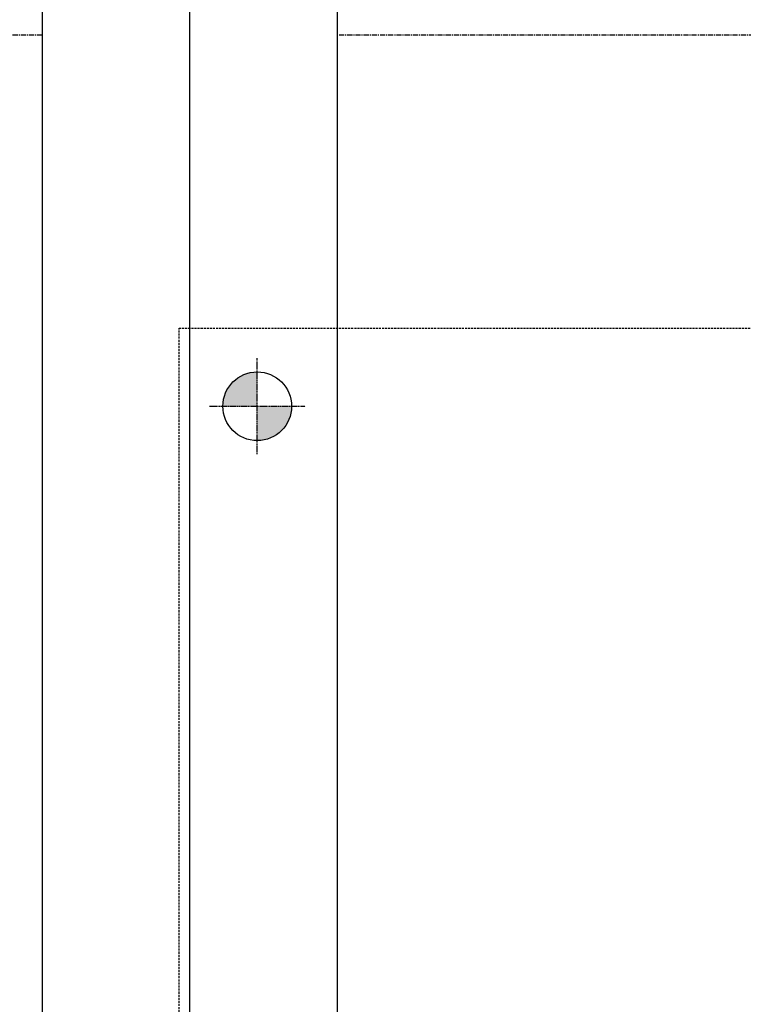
# Model space of a CAD drawing. Header units: inches. Extents: x -4968858 to -265257, y -220693 to 1871410.
# Tile 164 of 225: x -1895326 to -1895150, y 1197751 to 1197991. Entities that reach past the tile are written whole.
import ezdxf

# ---------------------------------------------------------------- set-up
doc = ezdxf.new("R2010")
doc.units = ezdxf.units.IN
doc.header["$MEASUREMENT"] = 0
for name, pattern in [('CENTER', [2, 1.25, -0.25, 0.25, -0.25]), ('CENTER2', [1.125, 0.75, -0.125, 0.125, -0.125]), ('CONTINOUS', [0]), ('DASHED', [0.75, 0.5, -0.25]), ('HIDDEN', [0.375, 0.25, -0.125])]:
    doc.linetypes.add(name, pattern=pattern)
doc.layers.add('GRID', color=8, linetype='Continuous')
doc.layers.add('IPB', color=6, linetype='Continuous')

# ---------------------------------------------------------------- blocks, each defined once
blk = doc.blocks.new('UTCOMBINE')
h = blk.add_hatch(color=256)
h.paths.add_polyline_path([(-706805.42, 43063.09), (-706797.03, 43063.09), (-706797.03, 43071.47, 0.414214)])
h.paths.add_polyline_path([(-706788.65, 43063.09), (-706797.03, 43063.09), (-706797.03, 43054.71, 0.414214)])
h = blk.add_hatch(color=256)
h.paths.add_polyline_path([(-706805.42, 43063.09), (-706797.03, 43063.09), (-706797.03, 43071.47, 0.414214)])
h.paths.add_polyline_path([(-706788.65, 43063.09), (-706797.03, 43063.09), (-706797.03, 43054.71, 0.414214)])
h = blk.add_hatch(color=256)
h.paths.add_polyline_path([(-706805.42, 43063.09), (-706797.03, 43063.09), (-706797.03, 43071.47, 0.414214)])
h.paths.add_polyline_path([(-706788.65, 43063.09), (-706797.03, 43063.09), (-706797.03, 43054.71, 0.414214)])
h = blk.add_hatch(color=256)
h.paths.add_polyline_path([(-706805.42, 43063.09), (-706797.03, 43063.09), (-706797.03, 43071.47, 0.414214)])
h.paths.add_polyline_path([(-706788.65, 43063.09), (-706797.03, 43063.09), (-706797.03, 43054.71, 0.414214)])
h = blk.add_hatch(color=256)
h.paths.add_polyline_path([(-706805.42, 43063.09), (-706797.03, 43063.09), (-706797.03, 43071.47, 0.414214)])
h.paths.add_polyline_path([(-706788.65, 43063.09), (-706797.03, 43063.09), (-706797.03, 43054.71, 0.414214)])
h = blk.add_hatch(color=256)
h.paths.add_polyline_path([(-706805.42, 43063.09), (-706797.03, 43063.09), (-706797.03, 43071.47, 0.414214)])
h.paths.add_polyline_path([(-706788.65, 43063.09), (-706797.03, 43063.09), (-706797.03, 43054.71, 0.414214)])
h = blk.add_hatch(color=256)
h.paths.add_polyline_path([(-706805.42, 43063.09), (-706797.03, 43063.09), (-706797.03, 43071.47, 0.414214)])
h.paths.add_polyline_path([(-706788.65, 43063.09), (-706797.03, 43063.09), (-706797.03, 43054.71, 0.414214)])
h = blk.add_hatch(color=256)
h.paths.add_polyline_path([(-706805.42, 43063.09), (-706797.03, 43063.09), (-706797.03, 43071.47, 0.414214)])
h.paths.add_polyline_path([(-706788.65, 43063.09), (-706797.03, 43063.09), (-706797.03, 43054.71, 0.414214)])
h = blk.add_hatch(color=256)
h.paths.add_polyline_path([(-706805.42, 43063.09), (-706797.03, 43063.09), (-706797.03, 43071.47, 0.414214)])
h.paths.add_polyline_path([(-706788.65, 43063.09), (-706797.03, 43063.09), (-706797.03, 43054.71, 0.414214)])
h = blk.add_hatch(color=256)
h.paths.add_polyline_path([(-706805.42, 43063.09), (-706797.03, 43063.09), (-706797.03, 43071.47, 0.414214)])
h.paths.add_polyline_path([(-706788.65, 43063.09), (-706797.03, 43063.09), (-706797.03, 43054.71, 0.414214)])
h = blk.add_hatch(color=256)
h.paths.add_polyline_path([(-706805.42, 43063.09), (-706797.03, 43063.09), (-706797.03, 43071.47, 0.414214)])
h.paths.add_polyline_path([(-706788.65, 43063.09), (-706797.03, 43063.09), (-706797.03, 43054.71, 0.414214)])
h = blk.add_hatch(color=256)
h.paths.add_polyline_path([(-706805.42, 43063.09), (-706797.03, 43063.09), (-706797.03, 43071.47, 0.414214)])
h.paths.add_polyline_path([(-706788.65, 43063.09), (-706797.03, 43063.09), (-706797.03, 43054.71, 0.414214)])
h = blk.add_hatch(color=256)
h.paths.add_polyline_path([(-706805.42, 43063.09), (-706797.03, 43063.09), (-706797.03, 43071.47, 0.414214)])
h.paths.add_polyline_path([(-706788.65, 43063.09), (-706797.03, 43063.09), (-706797.03, 43054.71, 0.414214)])
h = blk.add_hatch(color=256)
h.paths.add_polyline_path([(-706805.42, 43063.09), (-706797.03, 43063.09), (-706797.03, 43071.47, 0.414214)])
h.paths.add_polyline_path([(-706788.65, 43063.09), (-706797.03, 43063.09), (-706797.03, 43054.71, 0.414214)])
h = blk.add_hatch(color=256)
h.paths.add_polyline_path([(-706805.42, 43063.09), (-706797.03, 43063.09), (-706797.03, 43071.47, 0.414214)])
h.paths.add_polyline_path([(-706788.65, 43063.09), (-706797.03, 43063.09), (-706797.03, 43054.71, 0.414214)])
h = blk.add_hatch(color=256)
h.paths.add_polyline_path([(-706805.42, 43063.09), (-706797.03, 43063.09), (-706797.03, 43071.47, 0.414214)])
h.paths.add_polyline_path([(-706788.65, 43063.09), (-706797.03, 43063.09), (-706797.03, 43054.71, 0.414214)])
h = blk.add_hatch(color=256)
h.paths.add_polyline_path([(-706805.42, 43063.09), (-706797.03, 43063.09), (-706797.03, 43071.47, 0.414214)])
h.paths.add_polyline_path([(-706788.65, 43063.09), (-706797.03, 43063.09), (-706797.03, 43054.71, 0.414214)])
h = blk.add_hatch(color=256)
h.paths.add_polyline_path([(-706805.42, 43063.09), (-706797.03, 43063.09), (-706797.03, 43071.47, 0.414214)])
h.paths.add_polyline_path([(-706788.65, 43063.09), (-706797.03, 43063.09), (-706797.03, 43054.71, 0.414214)])
h = blk.add_hatch(color=256)
h.paths.add_polyline_path([(-706805.42, 43063.09), (-706797.03, 43063.09), (-706797.03, 43071.47, 0.414214)])
h.paths.add_polyline_path([(-706788.65, 43063.09), (-706797.03, 43063.09), (-706797.03, 43054.71, 0.414214)])
h = blk.add_hatch(color=256)
h.paths.add_polyline_path([(-706805.42, 43063.09), (-706797.03, 43063.09), (-706797.03, 43071.47, 0.414214)])
h.paths.add_polyline_path([(-706788.65, 43063.09), (-706797.03, 43063.09), (-706797.03, 43054.71, 0.414214)])
h = blk.add_hatch(color=256)
h.paths.add_polyline_path([(-706805.42, 43063.09), (-706797.03, 43063.09), (-706797.03, 43071.47, 0.414214)])
h.paths.add_polyline_path([(-706788.65, 43063.09), (-706797.03, 43063.09), (-706797.03, 43054.71, 0.414214)])
h = blk.add_hatch(color=256)
h.paths.add_polyline_path([(-706805.42, 43063.09), (-706797.03, 43063.09), (-706797.03, 43071.47, 0.414214)])
h.paths.add_polyline_path([(-706788.65, 43063.09), (-706797.03, 43063.09), (-706797.03, 43054.71, 0.414214)])
h = blk.add_hatch(color=256)
h.paths.add_polyline_path([(-706805.42, 43063.09), (-706797.03, 43063.09), (-706797.03, 43071.47, 0.414214)])
h.paths.add_polyline_path([(-706788.65, 43063.09), (-706797.03, 43063.09), (-706797.03, 43054.71, 0.414214)])
h = blk.add_hatch(color=256)
h.paths.add_polyline_path([(-706805.42, 43063.09), (-706797.03, 43063.09), (-706797.03, 43071.47, 0.414214)])
h.paths.add_polyline_path([(-706788.65, 43063.09), (-706797.03, 43063.09), (-706797.03, 43054.71, 0.414214)])
h = blk.add_hatch(color=256)
h.paths.add_polyline_path([(-706805.42, 43063.09), (-706797.03, 43063.09), (-706797.03, 43071.47, 0.414214)])
h.paths.add_polyline_path([(-706788.65, 43063.09), (-706797.03, 43063.09), (-706797.03, 43054.71, 0.414214)])
h = blk.add_hatch(color=256)
h.paths.add_polyline_path([(-706805.42, 43063.09), (-706797.03, 43063.09), (-706797.03, 43071.47, 0.414214)])
h.paths.add_polyline_path([(-706788.65, 43063.09), (-706797.03, 43063.09), (-706797.03, 43054.71, 0.414214)])
h = blk.add_hatch(color=256)
h.paths.add_polyline_path([(-706805.42, 43063.09), (-706797.03, 43063.09), (-706797.03, 43071.47, 0.414214)])
h.paths.add_polyline_path([(-706788.65, 43063.09), (-706797.03, 43063.09), (-706797.03, 43054.71, 0.414214)])
h = blk.add_hatch(color=256)
h.paths.add_polyline_path([(-706805.42, 43063.09), (-706797.03, 43063.09), (-706797.03, 43071.47, 0.414214)])
h.paths.add_polyline_path([(-706788.65, 43063.09), (-706797.03, 43063.09), (-706797.03, 43054.71, 0.414214)])
h = blk.add_hatch(color=256)
h.paths.add_polyline_path([(-706805.42, 43063.09), (-706797.03, 43063.09), (-706797.03, 43071.47, 0.414214)])
h.paths.add_polyline_path([(-706788.65, 43063.09), (-706797.03, 43063.09), (-706797.03, 43054.71, 0.414214)])
h = blk.add_hatch(color=256)
h.paths.add_polyline_path([(-706805.42, 43063.09), (-706797.03, 43063.09), (-706797.03, 43071.47, 0.414214)])
h.paths.add_polyline_path([(-706788.65, 43063.09), (-706797.03, 43063.09), (-706797.03, 43054.71, 0.414214)])
h = blk.add_hatch(color=256)
h.paths.add_polyline_path([(-706805.42, 43063.09), (-706797.03, 43063.09), (-706797.03, 43071.47, 0.414214)])
h.paths.add_polyline_path([(-706788.65, 43063.09), (-706797.03, 43063.09), (-706797.03, 43054.71, 0.414214)])
h = blk.add_hatch(color=256)
h.paths.add_polyline_path([(-706805.42, 43063.09), (-706797.03, 43063.09), (-706797.03, 43071.47, 0.414214)])
h.paths.add_polyline_path([(-706788.65, 43063.09), (-706797.03, 43063.09), (-706797.03, 43054.71, 0.414214)])
h = blk.add_hatch(color=256)
h.paths.add_polyline_path([(-706805.42, 43063.09), (-706797.03, 43063.09), (-706797.03, 43071.47, 0.414214)])
h.paths.add_polyline_path([(-706788.65, 43063.09), (-706797.03, 43063.09), (-706797.03, 43054.71, 0.414214)])
h = blk.add_hatch(color=256)
h.paths.add_polyline_path([(-706805.42, 43063.09), (-706797.03, 43063.09), (-706797.03, 43071.47, 0.414214)])
h.paths.add_polyline_path([(-706788.65, 43063.09), (-706797.03, 43063.09), (-706797.03, 43054.71, 0.414214)])
h = blk.add_hatch(color=256)
h.paths.add_polyline_path([(-706805.42, 43063.09), (-706797.03, 43063.09), (-706797.03, 43071.47, 0.414214)])
h.paths.add_polyline_path([(-706788.65, 43063.09), (-706797.03, 43063.09), (-706797.03, 43054.71, 0.414214)])
h = blk.add_hatch(color=256)
h.paths.add_polyline_path([(-706805.42, 43063.09), (-706797.03, 43063.09), (-706797.03, 43071.47, 0.414214)])
h.paths.add_polyline_path([(-706788.65, 43063.09), (-706797.03, 43063.09), (-706797.03, 43054.71, 0.414214)])
h = blk.add_hatch(color=256)
h.paths.add_polyline_path([(-706805.42, 43063.09), (-706797.03, 43063.09), (-706797.03, 43071.47, 0.414214)])
h.paths.add_polyline_path([(-706788.65, 43063.09), (-706797.03, 43063.09), (-706797.03, 43054.71, 0.414214)])
h = blk.add_hatch(color=256)
h.paths.add_polyline_path([(-706805.42, 43063.09), (-706797.03, 43063.09), (-706797.03, 43071.47, 0.414214)])
h.paths.add_polyline_path([(-706788.65, 43063.09), (-706797.03, 43063.09), (-706797.03, 43054.71, 0.414214)])
h = blk.add_hatch(color=256)
h.paths.add_polyline_path([(-706805.42, 43063.09), (-706797.03, 43063.09), (-706797.03, 43071.47, 0.414214)])
h.paths.add_polyline_path([(-706788.65, 43063.09), (-706797.03, 43063.09), (-706797.03, 43054.71, 0.414214)])
h = blk.add_hatch(color=256)
h.paths.add_polyline_path([(-706805.42, 43063.09), (-706797.03, 43063.09), (-706797.03, 43071.47, 0.414214)])
h.paths.add_polyline_path([(-706788.65, 43063.09), (-706797.03, 43063.09), (-706797.03, 43054.71, 0.414214)])
h = blk.add_hatch(color=256)
h.paths.add_polyline_path([(-706805.42, 43063.09), (-706797.03, 43063.09), (-706797.03, 43071.47, 0.414214)])
h.paths.add_polyline_path([(-706788.65, 43063.09), (-706797.03, 43063.09), (-706797.03, 43054.71, 0.414214)])
h = blk.add_hatch(color=256)
h.paths.add_polyline_path([(-706805.42, 43063.09), (-706797.03, 43063.09), (-706797.03, 43071.47, 0.414214)])
h.paths.add_polyline_path([(-706788.65, 43063.09), (-706797.03, 43063.09), (-706797.03, 43054.71, 0.414214)])
h = blk.add_hatch(color=256)
h.paths.add_polyline_path([(-706805.42, 43063.09), (-706797.03, 43063.09), (-706797.03, 43071.47, 0.414214)])
h.paths.add_polyline_path([(-706788.65, 43063.09), (-706797.03, 43063.09), (-706797.03, 43054.71, 0.414214)])
h = blk.add_hatch(color=256)
h.paths.add_polyline_path([(-706805.42, 43063.09), (-706797.03, 43063.09), (-706797.03, 43071.47, 0.414214)])
h.paths.add_polyline_path([(-706788.65, 43063.09), (-706797.03, 43063.09), (-706797.03, 43054.71, 0.414214)])
h = blk.add_hatch(color=256)
h.paths.add_polyline_path([(-706805.42, 43063.09), (-706797.03, 43063.09), (-706797.03, 43071.47, 0.414214)])
h.paths.add_polyline_path([(-706788.65, 43063.09), (-706797.03, 43063.09), (-706797.03, 43054.71, 0.414214)])
h = blk.add_hatch(color=256)
h.paths.add_polyline_path([(-706805.42, 43063.09), (-706797.03, 43063.09), (-706797.03, 43071.47, 0.414214)])
h.paths.add_polyline_path([(-706788.65, 43063.09), (-706797.03, 43063.09), (-706797.03, 43054.71, 0.414214)])
h = blk.add_hatch(color=256)
h.paths.add_polyline_path([(-706805.42, 43063.09), (-706797.03, 43063.09), (-706797.03, 43071.47, 0.414214)])
h.paths.add_polyline_path([(-706788.65, 43063.09), (-706797.03, 43063.09), (-706797.03, 43054.71, 0.414214)])
h = blk.add_hatch(color=256)
h.paths.add_polyline_path([(-706805.42, 43063.09), (-706797.03, 43063.09), (-706797.03, 43071.47, 0.414214)])
h.paths.add_polyline_path([(-706788.65, 43063.09), (-706797.03, 43063.09), (-706797.03, 43054.71, 0.414214)])
h = blk.add_hatch(color=256)
h.paths.add_polyline_path([(-706805.42, 43063.09), (-706797.03, 43063.09), (-706797.03, 43071.47, 0.414214)])
h.paths.add_polyline_path([(-706788.65, 43063.09), (-706797.03, 43063.09), (-706797.03, 43054.71, 0.414214)])
h = blk.add_hatch(color=256)
h.paths.add_polyline_path([(-706805.42, 43063.09), (-706797.03, 43063.09), (-706797.03, 43071.47, 0.414214)])
h.paths.add_polyline_path([(-706788.65, 43063.09), (-706797.03, 43063.09), (-706797.03, 43054.71, 0.414214)])
h = blk.add_hatch(color=256)
h.paths.add_polyline_path([(-706805.42, 43063.09), (-706797.03, 43063.09), (-706797.03, 43071.47, 0.414214)])
h.paths.add_polyline_path([(-706788.65, 43063.09), (-706797.03, 43063.09), (-706797.03, 43054.71, 0.414214)])
h = blk.add_hatch(color=256)
h.paths.add_polyline_path([(-706805.42, 43063.09), (-706797.03, 43063.09), (-706797.03, 43071.47, 0.414214)])
h.paths.add_polyline_path([(-706788.65, 43063.09), (-706797.03, 43063.09), (-706797.03, 43054.71, 0.414214)])
h = blk.add_hatch(color=256)
h.paths.add_polyline_path([(-706805.42, 43063.09), (-706797.03, 43063.09), (-706797.03, 43071.47, 0.414214)])
h.paths.add_polyline_path([(-706788.65, 43063.09), (-706797.03, 43063.09), (-706797.03, 43054.71, 0.414214)])
h = blk.add_hatch(color=256)
h.paths.add_polyline_path([(-706805.42, 43063.09), (-706797.03, 43063.09), (-706797.03, 43071.47, 0.414214)])
h.paths.add_polyline_path([(-706788.65, 43063.09), (-706797.03, 43063.09), (-706797.03, 43054.71, 0.414214)])
h = blk.add_hatch(color=256)
h.paths.add_polyline_path([(-706805.42, 43063.09), (-706797.03, 43063.09), (-706797.03, 43071.47, 0.414214)])
h.paths.add_polyline_path([(-706788.65, 43063.09), (-706797.03, 43063.09), (-706797.03, 43054.71, 0.414214)])
h = blk.add_hatch(color=256)
h.paths.add_polyline_path([(-706805.42, 43063.09), (-706797.03, 43063.09), (-706797.03, 43071.47, 0.414214)])
h.paths.add_polyline_path([(-706788.65, 43063.09), (-706797.03, 43063.09), (-706797.03, 43054.71, 0.414214)])
h = blk.add_hatch(color=256)
h.paths.add_polyline_path([(-706805.42, 43063.09), (-706797.03, 43063.09), (-706797.03, 43071.47, 0.414214)])
h.paths.add_polyline_path([(-706788.65, 43063.09), (-706797.03, 43063.09), (-706797.03, 43054.71, 0.414214)])
h = blk.add_hatch(color=256)
h.paths.add_polyline_path([(-706805.42, 43063.09), (-706797.03, 43063.09), (-706797.03, 43071.47, 0.414214)])
h.paths.add_polyline_path([(-706788.65, 43063.09), (-706797.03, 43063.09), (-706797.03, 43054.71, 0.414214)])
h = blk.add_hatch(color=256)
h.paths.add_polyline_path([(-706805.42, 43063.09), (-706797.03, 43063.09), (-706797.03, 43071.47, 0.414214)])
h.paths.add_polyline_path([(-706788.65, 43063.09), (-706797.03, 43063.09), (-706797.03, 43054.71, 0.414214)])
h = blk.add_hatch(color=256)
h.paths.add_polyline_path([(-706805.42, 43063.09), (-706797.03, 43063.09), (-706797.03, 43071.47, 0.414214)])
h.paths.add_polyline_path([(-706788.65, 43063.09), (-706797.03, 43063.09), (-706797.03, 43054.71, 0.414214)])
h = blk.add_hatch(color=256)
h.paths.add_polyline_path([(-706805.42, 43063.09), (-706797.03, 43063.09), (-706797.03, 43071.47, 0.414214)])
h.paths.add_polyline_path([(-706788.65, 43063.09), (-706797.03, 43063.09), (-706797.03, 43054.71, 0.414214)])
h = blk.add_hatch(color=256)
h.paths.add_polyline_path([(-706805.42, 43063.09), (-706797.03, 43063.09), (-706797.03, 43071.47, 0.414214)])
h.paths.add_polyline_path([(-706788.65, 43063.09), (-706797.03, 43063.09), (-706797.03, 43054.71, 0.414214)])
h = blk.add_hatch(color=256)
h.paths.add_polyline_path([(-706805.42, 43063.09), (-706797.03, 43063.09), (-706797.03, 43071.47, 0.414214)])
h.paths.add_polyline_path([(-706788.65, 43063.09), (-706797.03, 43063.09), (-706797.03, 43054.71, 0.414214)])
h = blk.add_hatch(color=256)
h.paths.add_polyline_path([(-706805.42, 43063.09), (-706797.03, 43063.09), (-706797.03, 43071.47, 0.414214)])
h.paths.add_polyline_path([(-706788.65, 43063.09), (-706797.03, 43063.09), (-706797.03, 43054.71, 0.414214)])
at = {"color": 6}
for p, q in [((-706780.62, 44536.22, 0), (-706780.62, 42926.93, 0)), ((-706816.62, 44029.91, 0), (-706816.62, 42927.56, 0)), ((-706744.62, 44029.91, 0), (-706744.62, 42927.56, 0)), ((-706744.62, 44029.91, 0), (-706744.62, 42927.56, 0)), ((-706744.62, 44029.91, 0), (-706744.62, 42927.56, 0)), ((-706744.62, 44029.91, 0), (-706744.62, 42927.56, 0))]:
    blk.add_line(p, q, dxfattribs=at)
at = {"color": 6, "linetype": 'CENTER'}
for p, q in [((-706780.62, 44373.62, 0), (-706780.62, 42844.98, 0)), ((-707022.24, 42972.56, 0), (-706816.62, 42972.56, 0)), ((-706744.62, 42972.56, 0), (-706539, 42972.56, 0))]:
    blk.add_line(p, q, dxfattribs=at)
at = {"color": 2, "linetype": 'DASHED'}
for p, q in [((-706777.98, 43348.86, 0), (-706777.98, 43044.04, 0)), ((-706777.98, 43348.86, 0), (-706777.98, 43044.04, 0)), ((-706777.98, 43348.86, 0), (-706777.98, 43044.04, 0)), ((-706777.98, 43348.86, 0), (-706777.98, 43044.04, 0)), ((-706777.98, 43348.86, 0), (-706777.98, 43044.04, 0)), ((-706777.98, 43348.86, 0), (-706777.98, 43044.04, 0)), ((-706777.98, 43348.86, 0), (-706777.98, 43044.04, 0)), ((-706777.98, 43348.86, 0), (-706777.98, 43044.04, 0)), ((-706777.98, 43348.86, 0), (-706777.98, 43044.04, 0)), ((-706777.98, 43348.86, 0), (-706777.98, 43044.04, 0)), ((-706777.98, 43348.86, 0), (-706777.98, 43044.04, 0)), ((-706777.98, 43348.86, 0), (-706777.98, 43044.04, 0)), ((-706777.98, 43348.86, 0), (-706777.98, 43044.04, 0)), ((-706777.98, 43348.86, 0), (-706777.98, 43044.04, 0)), ((-706777.98, 43348.86, 0), (-706777.98, 43044.04, 0)), ((-706777.98, 43348.86, 0), (-706777.98, 43044.04, 0)), ((-706777.98, 43348.86, 0), (-706777.98, 43044.04, 0)), ((-706777.98, 43348.86, 0), (-706777.98, 43044.04, 0)), ((-706777.98, 43348.86, 0), (-706777.98, 43044.04, 0)), ((-706777.98, 43348.86, 0), (-706777.98, 43044.04, 0)), ((-706777.98, 43348.86, 0), (-706777.98, 43044.04, 0)), ((-706777.98, 43348.86, 0), (-706777.98, 43044.04, 0)), ((-706777.98, 43348.86, 0), (-706777.98, 43044.04, 0)), ((-706777.98, 43348.86, 0), (-706777.98, 43044.04, 0)), ((-706777.98, 43348.86, 0), (-706777.98, 43044.04, 0)), ((-706777.98, 43348.86, 0), (-706777.98, 43044.04, 0)), ((-706777.98, 43348.86, 0), (-706777.98, 43044.04, 0)), ((-706777.98, 43348.86, 0), (-706777.98, 43044.04, 0)), ((-706777.98, 43348.86, 0), (-706777.98, 43044.04, 0)), ((-706777.98, 43348.86, 0), (-706777.98, 43044.04, 0)), ((-706777.98, 43348.86, 0), (-706777.98, 43044.04, 0)), ((-706777.98, 43348.86, 0), (-706777.98, 43044.04, 0)), ((-706777.98, 43348.86, 0), (-706777.98, 43044.04, 0)), ((-706777.98, 43348.86, 0), (-706777.98, 43044.04, 0)), ((-706777.98, 43348.86, 0), (-706777.98, 43044.04, 0)), ((-706777.98, 43348.86, 0), (-706777.98, 43044.04, 0)), ((-706777.98, 43348.86, 0), (-706777.98, 43044.04, 0)), ((-706777.98, 43348.86, 0), (-706777.98, 43044.04, 0)), ((-706777.98, 43348.86, 0), (-706777.98, 43044.04, 0)), ((-706777.98, 43348.86, 0), (-706777.98, 43044.04, 0)), ((-706777.98, 43348.86, 0), (-706777.98, 43044.04, 0)), ((-706777.98, 43348.86, 0), (-706777.98, 43044.04, 0)), ((-706777.98, 43348.86, 0), (-706777.98, 43044.04, 0)), ((-706777.98, 43348.86, 0), (-706777.98, 43044.04, 0)), ((-706777.98, 43348.86, 0), (-706777.98, 43044.04, 0)), ((-706777.98, 43348.86, 0), (-706777.98, 43044.04, 0)), ((-706777.98, 43348.86, 0), (-706777.98, 43044.04, 0)), ((-706777.98, 43348.86, 0), (-706777.98, 43044.04, 0)), ((-706777.98, 43348.86, 0), (-706777.98, 43044.04, 0)), ((-706777.98, 43348.86, 0), (-706777.98, 43044.04, 0)), ((-706777.98, 43348.86, 0), (-706777.98, 43044.04, 0)), ((-706777.98, 43348.86, 0), (-706777.98, 43044.04, 0)), ((-706777.98, 43348.86, 0), (-706777.98, 43044.04, 0)), ((-706777.98, 43348.86, 0), (-706777.98, 43044.04, 0)), ((-706777.98, 43348.86, 0), (-706777.98, 43044.04, 0)), ((-706777.98, 43348.86, 0), (-706777.98, 43044.04, 0)), ((-706777.98, 43348.86, 0), (-706777.98, 43044.04, 0)), ((-706777.98, 43348.86, 0), (-706777.98, 43044.04, 0)), ((-706777.98, 43348.86, 0), (-706777.98, 43044.04, 0)), ((-706777.98, 43348.86, 0), (-706777.98, 43044.04, 0)), ((-706777.98, 43348.86, 0), (-706777.98, 43044.04, 0)), ((-706777.98, 43348.86, 0), (-706777.98, 43044.04, 0)), ((-706777.98, 43348.86, 0), (-706777.98, 43044.04, 0)), ((-706777.98, 43348.86, 0), (-706777.98, 43044.04, 0)), ((-706777.98, 43044.04, 0), (-707082.8, 43044.04, 0)), ((-706777.98, 43044.04, 0), (-707082.8, 43044.04, 0)), ((-706777.98, 43044.04, 0), (-707082.8, 43044.04, 0)), ((-706777.98, 43044.04, 0), (-707082.8, 43044.04, 0)), ((-706777.98, 43044.04, 0), (-707082.8, 43044.04, 0)), ((-706777.98, 43044.04, 0), (-707082.8, 43044.04, 0)), ((-706777.98, 43044.04, 0), (-707082.8, 43044.04, 0)), ((-706777.98, 43044.04, 0), (-707082.8, 43044.04, 0)), ((-706777.98, 43044.04, 0), (-707082.8, 43044.04, 0)), ((-706777.98, 43044.04, 0), (-707082.8, 43044.04, 0)), ((-706777.98, 43044.04, 0), (-707082.8, 43044.04, 0)), ((-706777.98, 43044.04, 0), (-707082.8, 43044.04, 0)), ((-706777.98, 43044.04, 0), (-707082.8, 43044.04, 0)), ((-706777.98, 43044.04, 0), (-707082.8, 43044.04, 0)), ((-706777.98, 43044.04, 0), (-707082.8, 43044.04, 0)), ((-706777.98, 43044.04, 0), (-707082.8, 43044.04, 0)), ((-706777.98, 43044.04, 0), (-707082.8, 43044.04, 0)), ((-706777.98, 43044.04, 0), (-707082.8, 43044.04, 0)), ((-706777.98, 43044.04, 0), (-707082.8, 43044.04, 0)), ((-706777.98, 43044.04, 0), (-707082.8, 43044.04, 0)), ((-706777.98, 43044.04, 0), (-707082.8, 43044.04, 0)), ((-706777.98, 43044.04, 0), (-707082.8, 43044.04, 0)), ((-706777.98, 43044.04, 0), (-707082.8, 43044.04, 0)), ((-706777.98, 43044.04, 0), (-707082.8, 43044.04, 0)), ((-706777.98, 43044.04, 0), (-707082.8, 43044.04, 0)), ((-706777.98, 43044.04, 0), (-707082.8, 43044.04, 0)), ((-706777.98, 43044.04, 0), (-707082.8, 43044.04, 0)), ((-706777.98, 43044.04, 0), (-707082.8, 43044.04, 0)), ((-706777.98, 43044.04, 0), (-707082.8, 43044.04, 0)), ((-706777.98, 43044.04, 0), (-707082.8, 43044.04, 0)), ((-706777.98, 43044.04, 0), (-707082.8, 43044.04, 0)), ((-706777.98, 43044.04, 0), (-707082.8, 43044.04, 0)), ((-706777.98, 43044.04, 0), (-707082.8, 43044.04, 0)), ((-706777.98, 43044.04, 0), (-707082.8, 43044.04, 0)), ((-706777.98, 43044.04, 0), (-707082.8, 43044.04, 0)), ((-706777.98, 43044.04, 0), (-707082.8, 43044.04, 0)), ((-706777.98, 43044.04, 0), (-707082.8, 43044.04, 0)), ((-706777.98, 43044.04, 0), (-707082.8, 43044.04, 0)), ((-706777.98, 43044.04, 0), (-707082.8, 43044.04, 0)), ((-706777.98, 43044.04, 0), (-707082.8, 43044.04, 0)), ((-706777.98, 43044.04, 0), (-707082.8, 43044.04, 0)), ((-706777.98, 43044.04, 0), (-707082.8, 43044.04, 0)), ((-706777.98, 43044.04, 0), (-707082.8, 43044.04, 0)), ((-706777.98, 43044.04, 0), (-707082.8, 43044.04, 0)), ((-706777.98, 43044.04, 0), (-707082.8, 43044.04, 0)), ((-706777.98, 43044.04, 0), (-707082.8, 43044.04, 0)), ((-706777.98, 43044.04, 0), (-707082.8, 43044.04, 0)), ((-706777.98, 43044.04, 0), (-707082.8, 43044.04, 0)), ((-706777.98, 43044.04, 0), (-707082.8, 43044.04, 0)), ((-706777.98, 43044.04, 0), (-707082.8, 43044.04, 0)), ((-706777.98, 43044.04, 0), (-707082.8, 43044.04, 0)), ((-706777.98, 43044.04, 0), (-707082.8, 43044.04, 0)), ((-706777.98, 43044.04, 0), (-707082.8, 43044.04, 0)), ((-706777.98, 43044.04, 0), (-707082.8, 43044.04, 0)), ((-706777.98, 43044.04, 0), (-707082.8, 43044.04, 0)), ((-706777.98, 43044.04, 0), (-707082.8, 43044.04, 0)), ((-706777.98, 43044.04, 0), (-707082.8, 43044.04, 0)), ((-706777.98, 43044.04, 0), (-707082.8, 43044.04, 0)), ((-706777.98, 43044.04, 0), (-707082.8, 43044.04, 0)), ((-706777.98, 43044.04, 0), (-707082.8, 43044.04, 0)), ((-706777.98, 43044.04, 0), (-707082.8, 43044.04, 0)), ((-706777.98, 43044.04, 0), (-707082.8, 43044.04, 0)), ((-706777.98, 43044.04, 0), (-707082.8, 43044.04, 0)), ((-706777.98, 43044.04, 0), (-707082.8, 43044.04, 0))]:
    blk.add_line(p, q, dxfattribs=at)
at = {"color": 2, "linetype": 'CENTER2', "ltscale": 0.1}
for p, q in [((-706797.03, 43074.81, 0), (-706797.03, 43051.37, 0)), ((-706797.03, 43074.81, 0), (-706797.03, 43051.37, 0)), ((-706797.03, 43074.81, 0), (-706797.03, 43051.37, 0)), ((-706797.03, 43074.81, 0), (-706797.03, 43051.37, 0)), ((-706797.03, 43074.81, 0), (-706797.03, 43051.37, 0)), ((-706797.03, 43074.81, 0), (-706797.03, 43051.37, 0)), ((-706797.03, 43074.81, 0), (-706797.03, 43051.37, 0)), ((-706797.03, 43074.81, 0), (-706797.03, 43051.37, 0)), ((-706797.03, 43074.81, 0), (-706797.03, 43051.37, 0)), ((-706797.03, 43074.81, 0), (-706797.03, 43051.37, 0)), ((-706797.03, 43074.81, 0), (-706797.03, 43051.37, 0)), ((-706797.03, 43074.81, 0), (-706797.03, 43051.37, 0)), ((-706797.03, 43074.81, 0), (-706797.03, 43051.37, 0)), ((-706797.03, 43074.81, 0), (-706797.03, 43051.37, 0)), ((-706797.03, 43074.81, 0), (-706797.03, 43051.37, 0)), ((-706797.03, 43074.81, 0), (-706797.03, 43051.37, 0)), ((-706797.03, 43074.81, 0), (-706797.03, 43051.37, 0)), ((-706797.03, 43074.81, 0), (-706797.03, 43051.37, 0)), ((-706797.03, 43074.81, 0), (-706797.03, 43051.37, 0)), ((-706797.03, 43074.81, 0), (-706797.03, 43051.37, 0)), ((-706797.03, 43074.81, 0), (-706797.03, 43051.37, 0)), ((-706797.03, 43074.81, 0), (-706797.03, 43051.37, 0)), ((-706797.03, 43074.81, 0), (-706797.03, 43051.37, 0)), ((-706797.03, 43074.81, 0), (-706797.03, 43051.37, 0)), ((-706797.03, 43074.81, 0), (-706797.03, 43051.37, 0)), ((-706797.03, 43074.81, 0), (-706797.03, 43051.37, 0)), ((-706797.03, 43074.81, 0), (-706797.03, 43051.37, 0)), ((-706797.03, 43074.81, 0), (-706797.03, 43051.37, 0)), ((-706797.03, 43074.81, 0), (-706797.03, 43051.37, 0)), ((-706797.03, 43074.81, 0), (-706797.03, 43051.37, 0)), ((-706797.03, 43074.81, 0), (-706797.03, 43051.37, 0)), ((-706797.03, 43074.81, 0), (-706797.03, 43051.37, 0)), ((-706797.03, 43074.81, 0), (-706797.03, 43051.37, 0)), ((-706797.03, 43074.81, 0), (-706797.03, 43051.37, 0)), ((-706797.03, 43074.81, 0), (-706797.03, 43051.37, 0)), ((-706797.03, 43074.81, 0), (-706797.03, 43051.37, 0)), ((-706797.03, 43074.81, 0), (-706797.03, 43051.37, 0)), ((-706797.03, 43074.81, 0), (-706797.03, 43051.37, 0)), ((-706797.03, 43074.81, 0), (-706797.03, 43051.37, 0)), ((-706797.03, 43074.81, 0), (-706797.03, 43051.37, 0)), ((-706797.03, 43074.81, 0), (-706797.03, 43051.37, 0)), ((-706797.03, 43074.81, 0), (-706797.03, 43051.37, 0)), ((-706797.03, 43074.81, 0), (-706797.03, 43051.37, 0)), ((-706797.03, 43074.81, 0), (-706797.03, 43051.37, 0)), ((-706797.03, 43074.81, 0), (-706797.03, 43051.37, 0)), ((-706797.03, 43074.81, 0), (-706797.03, 43051.37, 0)), ((-706797.03, 43074.81, 0), (-706797.03, 43051.37, 0)), ((-706797.03, 43074.81, 0), (-706797.03, 43051.37, 0)), ((-706797.03, 43074.81, 0), (-706797.03, 43051.37, 0)), ((-706797.03, 43074.81, 0), (-706797.03, 43051.37, 0)), ((-706797.03, 43074.81, 0), (-706797.03, 43051.37, 0)), ((-706797.03, 43074.81, 0), (-706797.03, 43051.37, 0)), ((-706797.03, 43074.81, 0), (-706797.03, 43051.37, 0)), ((-706797.03, 43074.81, 0), (-706797.03, 43051.37, 0)), ((-706797.03, 43074.81, 0), (-706797.03, 43051.37, 0)), ((-706797.03, 43074.81, 0), (-706797.03, 43051.37, 0)), ((-706797.03, 43074.81, 0), (-706797.03, 43051.37, 0)), ((-706797.03, 43074.81, 0), (-706797.03, 43051.37, 0)), ((-706797.03, 43074.81, 0), (-706797.03, 43051.37, 0)), ((-706797.03, 43074.81, 0), (-706797.03, 43051.37, 0)), ((-706797.03, 43074.81, 0), (-706797.03, 43051.37, 0)), ((-706797.03, 43074.81, 0), (-706797.03, 43051.37, 0)), ((-706797.03, 43074.81, 0), (-706797.03, 43051.37, 0)), ((-706797.03, 43074.81, 0), (-706797.03, 43051.37, 0)), ((-706785.32, 43063.09, 0), (-706808.75, 43063.09, 0)), ((-706785.32, 43063.09, 0), (-706808.75, 43063.09, 0)), ((-706785.32, 43063.09, 0), (-706808.75, 43063.09, 0)), ((-706785.32, 43063.09, 0), (-706808.75, 43063.09, 0)), ((-706785.32, 43063.09, 0), (-706808.75, 43063.09, 0)), ((-706785.32, 43063.09, 0), (-706808.75, 43063.09, 0)), ((-706785.32, 43063.09, 0), (-706808.75, 43063.09, 0)), ((-706785.32, 43063.09, 0), (-706808.75, 43063.09, 0)), ((-706785.32, 43063.09, 0), (-706808.75, 43063.09, 0)), ((-706785.32, 43063.09, 0), (-706808.75, 43063.09, 0)), ((-706785.32, 43063.09, 0), (-706808.75, 43063.09, 0)), ((-706785.32, 43063.09, 0), (-706808.75, 43063.09, 0)), ((-706785.32, 43063.09, 0), (-706808.75, 43063.09, 0)), ((-706785.32, 43063.09, 0), (-706808.75, 43063.09, 0)), ((-706785.32, 43063.09, 0), (-706808.75, 43063.09, 0)), ((-706785.32, 43063.09, 0), (-706808.75, 43063.09, 0)), ((-706785.32, 43063.09, 0), (-706808.75, 43063.09, 0)), ((-706785.32, 43063.09, 0), (-706808.75, 43063.09, 0)), ((-706785.32, 43063.09, 0), (-706808.75, 43063.09, 0)), ((-706785.32, 43063.09, 0), (-706808.75, 43063.09, 0)), ((-706785.32, 43063.09, 0), (-706808.75, 43063.09, 0)), ((-706785.32, 43063.09, 0), (-706808.75, 43063.09, 0)), ((-706785.32, 43063.09, 0), (-706808.75, 43063.09, 0)), ((-706785.32, 43063.09, 0), (-706808.75, 43063.09, 0)), ((-706785.32, 43063.09, 0), (-706808.75, 43063.09, 0)), ((-706785.32, 43063.09, 0), (-706808.75, 43063.09, 0)), ((-706785.32, 43063.09, 0), (-706808.75, 43063.09, 0)), ((-706785.32, 43063.09, 0), (-706808.75, 43063.09, 0)), ((-706785.32, 43063.09, 0), (-706808.75, 43063.09, 0)), ((-706785.32, 43063.09, 0), (-706808.75, 43063.09, 0)), ((-706785.32, 43063.09, 0), (-706808.75, 43063.09, 0)), ((-706785.32, 43063.09, 0), (-706808.75, 43063.09, 0)), ((-706785.32, 43063.09, 0), (-706808.75, 43063.09, 0)), ((-706785.32, 43063.09, 0), (-706808.75, 43063.09, 0)), ((-706785.32, 43063.09, 0), (-706808.75, 43063.09, 0)), ((-706785.32, 43063.09, 0), (-706808.75, 43063.09, 0)), ((-706785.32, 43063.09, 0), (-706808.75, 43063.09, 0)), ((-706785.32, 43063.09, 0), (-706808.75, 43063.09, 0)), ((-706785.32, 43063.09, 0), (-706808.75, 43063.09, 0)), ((-706785.32, 43063.09, 0), (-706808.75, 43063.09, 0)), ((-706785.32, 43063.09, 0), (-706808.75, 43063.09, 0)), ((-706785.32, 43063.09, 0), (-706808.75, 43063.09, 0)), ((-706785.32, 43063.09, 0), (-706808.75, 43063.09, 0)), ((-706785.32, 43063.09, 0), (-706808.75, 43063.09, 0)), ((-706785.32, 43063.09, 0), (-706808.75, 43063.09, 0)), ((-706785.32, 43063.09, 0), (-706808.75, 43063.09, 0)), ((-706785.32, 43063.09, 0), (-706808.75, 43063.09, 0)), ((-706785.32, 43063.09, 0), (-706808.75, 43063.09, 0)), ((-706785.32, 43063.09, 0), (-706808.75, 43063.09, 0)), ((-706785.32, 43063.09, 0), (-706808.75, 43063.09, 0)), ((-706785.32, 43063.09, 0), (-706808.75, 43063.09, 0)), ((-706785.32, 43063.09, 0), (-706808.75, 43063.09, 0)), ((-706785.32, 43063.09, 0), (-706808.75, 43063.09, 0)), ((-706785.32, 43063.09, 0), (-706808.75, 43063.09, 0)), ((-706785.32, 43063.09, 0), (-706808.75, 43063.09, 0)), ((-706785.32, 43063.09, 0), (-706808.75, 43063.09, 0)), ((-706785.32, 43063.09, 0), (-706808.75, 43063.09, 0)), ((-706785.32, 43063.09, 0), (-706808.75, 43063.09, 0)), ((-706785.32, 43063.09, 0), (-706808.75, 43063.09, 0)), ((-706785.32, 43063.09, 0), (-706808.75, 43063.09, 0)), ((-706785.32, 43063.09, 0), (-706808.75, 43063.09, 0)), ((-706785.32, 43063.09, 0), (-706808.75, 43063.09, 0)), ((-706785.32, 43063.09, 0), (-706808.75, 43063.09, 0)), ((-706785.32, 43063.09, 0), (-706808.75, 43063.09, 0))]:
    blk.add_line(p, q, dxfattribs=at)
blk.add_circle((-706797.03, 43063.09, 0), 8.38)
blk.add_circle((-706797.03, 43063.09, 0), 8.38)
blk.add_circle((-706797.03, 43063.09, 0), 8.38)
blk.add_circle((-706797.03, 43063.09, 0), 8.38)
blk.add_circle((-706797.03, 43063.09, 0), 8.38)
blk.add_circle((-706797.03, 43063.09, 0), 8.38)
blk.add_circle((-706797.03, 43063.09, 0), 8.38)
blk.add_circle((-706797.03, 43063.09, 0), 8.38)
blk.add_circle((-706797.03, 43063.09, 0), 8.38)
blk.add_circle((-706797.03, 43063.09, 0), 8.38)
blk.add_circle((-706797.03, 43063.09, 0), 8.38)
blk.add_circle((-706797.03, 43063.09, 0), 8.38)
blk.add_circle((-706797.03, 43063.09, 0), 8.38)
blk.add_circle((-706797.03, 43063.09, 0), 8.38)
blk.add_circle((-706797.03, 43063.09, 0), 8.38)
blk.add_circle((-706797.03, 43063.09, 0), 8.38)
blk.add_circle((-706797.03, 43063.09, 0), 8.38)
blk.add_circle((-706797.03, 43063.09, 0), 8.38)
blk.add_circle((-706797.03, 43063.09, 0), 8.38)
blk.add_circle((-706797.03, 43063.09, 0), 8.38)
blk.add_circle((-706797.03, 43063.09, 0), 8.38)
blk.add_circle((-706797.03, 43063.09, 0), 8.38)
blk.add_circle((-706797.03, 43063.09, 0), 8.38)
blk.add_circle((-706797.03, 43063.09, 0), 8.38)
blk.add_circle((-706797.03, 43063.09, 0), 8.38)
blk.add_circle((-706797.03, 43063.09, 0), 8.38)
blk.add_circle((-706797.03, 43063.09, 0), 8.38)
blk.add_circle((-706797.03, 43063.09, 0), 8.38)
blk.add_circle((-706797.03, 43063.09, 0), 8.38)
blk.add_circle((-706797.03, 43063.09, 0), 8.38)
blk.add_circle((-706797.03, 43063.09, 0), 8.38)
blk.add_circle((-706797.03, 43063.09, 0), 8.38)
blk.add_circle((-706797.03, 43063.09, 0), 8.38)
blk.add_circle((-706797.03, 43063.09, 0), 8.38)
blk.add_circle((-706797.03, 43063.09, 0), 8.38)
blk.add_circle((-706797.03, 43063.09, 0), 8.38)
blk.add_circle((-706797.03, 43063.09, 0), 8.38)
blk.add_circle((-706797.03, 43063.09, 0), 8.38)
blk.add_circle((-706797.03, 43063.09, 0), 8.38)
blk.add_circle((-706797.03, 43063.09, 0), 8.38)
blk.add_circle((-706797.03, 43063.09, 0), 8.38)
blk.add_circle((-706797.03, 43063.09, 0), 8.38)
blk.add_circle((-706797.03, 43063.09, 0), 8.38)
blk.add_circle((-706797.03, 43063.09, 0), 8.38)
blk.add_circle((-706797.03, 43063.09, 0), 8.38)
blk.add_circle((-706797.03, 43063.09, 0), 8.38)
blk.add_circle((-706797.03, 43063.09, 0), 8.38)
blk.add_circle((-706797.03, 43063.09, 0), 8.38)
blk.add_circle((-706797.03, 43063.09, 0), 8.38)
blk.add_circle((-706797.03, 43063.09, 0), 8.38)
blk.add_circle((-706797.03, 43063.09, 0), 8.38)
blk.add_circle((-706797.03, 43063.09, 0), 8.38)
blk.add_circle((-706797.03, 43063.09, 0), 8.38)
blk.add_circle((-706797.03, 43063.09, 0), 8.38)
blk.add_circle((-706797.03, 43063.09, 0), 8.38)
blk.add_circle((-706797.03, 43063.09, 0), 8.38)
blk.add_circle((-706797.03, 43063.09, 0), 8.38)
blk.add_circle((-706797.03, 43063.09, 0), 8.38)
blk.add_circle((-706797.03, 43063.09, 0), 8.38)
blk.add_circle((-706797.03, 43063.09, 0), 8.38)
blk.add_circle((-706797.03, 43063.09, 0), 8.38)
blk.add_circle((-706797.03, 43063.09, 0), 8.38)
blk.add_circle((-706797.03, 43063.09, 0), 8.38)
blk.add_circle((-706797.03, 43063.09, 0), 8.38)
at = {"layer": 'IPB', "linetype": 'HIDDEN'}
blk.add_circle((-706930.39, 43196.45, 0), 361.31, dxfattribs=at)
blk = doc.blocks.new('TFMR YARD')
at = {"layer": 'GRID', "color": 1, "rotation": 180}
blk.add_blockref('UTCOMBINE', (-795623.35, 296115.83, 0), dxfattribs=at)

msp = doc.modelspace()

# ---------------------------------------------------------------- block references
at = {"color": 1, "linetype": 'CONTINOUS', "lineweight": 15}
msp.add_blockref('TFMR YARD', (-1806442.03, 944843.99), dxfattribs=at)

doc.saveas('drawing.dxf')
